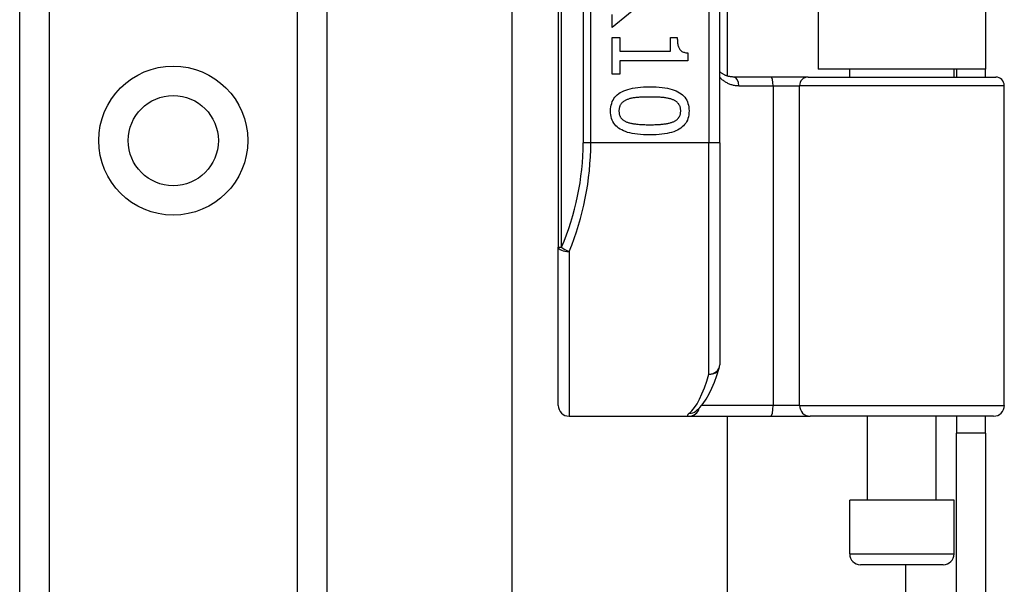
# Model space of a CAD drawing. Header units: inches. Extents: x 2.3 to 72.2, y 3.3 to 39.4.
# Tile 23 of 76: x 12.4 to 14.2, y 10.3 to 11.3. Entities that reach past the tile are written whole.
import ezdxf

# ---------------------------------------------------------------- set-up
doc = ezdxf.new("R2010")
doc.units = ezdxf.units.IN
doc.header["$MEASUREMENT"] = 0
doc.layers.add('Visible Edges(ANSI)', color=7, linetype='Continuous', lineweight=25)
doc.layers.add('Visible Tangent Edges(ANSI)', color=7, linetype='Continuous', lineweight=25)

msp = doc.modelspace()

# ---------------------------------------------------------------- linework, layer by layer
at = {"layer": 'Visible Edges(ANSI)'}
for p, q in [((12.4071, 8.7737), (12.4071, 26.1595)), ((12.9691, 26.1595), (12.9691, 8.7737)), ((13.3926, 12.7562), (13.3926, 10.874)), ((13.6879, 11.0651), (13.6879, 12.5651)), ((13.7017, 12.4432), (13.7017, 11.1871)), ((13.8681, 12.4306), (13.8681, 11.1996)), ((14.1741, 12.4306), (14.1741, 11.1996)), ((13.308, 8.3835), (13.308, 11.3802)), ((13.5512, 11.3245), (13.4912, 11.2755)), ((13.4912, 11.2755), (13.4912, 11.2993)), ((13.4912, 11.2576), (13.5053, 11.2576)), ((13.4912, 11.1904), (13.4912, 11.2576)), ((13.5053, 11.2576), (13.5053, 11.2326)), ((13.5976, 11.2576), (13.6102, 11.2576)), ((13.5976, 11.2326), (13.5976, 11.2576)), ((13.5053, 11.2326), (13.5976, 11.2326)), ((13.6294, 11.2292), (13.6294, 11.2149)), ((13.5053, 11.2149), (13.5053, 11.1904)), ((13.6294, 11.2149), (13.5053, 11.2149)), ((13.5053, 11.1904), (13.4912, 11.1904)), ((14.1741, 11.1996), (13.8681, 11.1996)), ((13.9257, 11.1852), (13.9257, 11.1996)), ((14.1166, 11.1852), (14.1166, 11.1996)), ((14.1211, 11.1996), (14.1211, 11.1852)), ((14.1741, 11.1852), (14.1741, 11.1996)), ((13.7821, 11.1852), (13.7137, 11.1852)), ((13.8496, 11.1852), (13.7821, 11.1852)), ((13.8496, 11.1852), (14.1929, 11.1852)), ((14.2086, 10.5848), (14.2086, 11.1694)), ((13.6879, 11.0651), (13.6879, 10.6588)), ((13.3926, 10.5848), (13.3926, 10.874)), ((13.4123, 10.5651), (13.6318, 10.5651)), ((13.6318, 10.5651), (13.7812, 10.5651)), ((13.644, 10.5742), (13.6445, 10.5745)), ((13.7017, 10.5651), (13.7017, 8.3835)), ((13.7812, 10.5651), (13.8536, 10.5651)), ((14.189, 10.5651), (13.8536, 10.5651)), ((13.9581, 10.4116), (13.9581, 10.5651)), ((14.0841, 10.4116), (14.0841, 10.5651)), ((14.1211, 10.5651), (14.1211, 10.5341)), ((14.1741, 10.5341), (14.1741, 10.5651)), ((14.1741, 10.5341), (14.1211, 10.5341)), ((14.1211, 10.2221), (14.1211, 10.5341)), ((14.1741, 10.5341), (14.1741, 10.2221)), ((14.1166, 10.4116), (13.9257, 10.4116)), ((13.9257, 10.3132), (13.9257, 10.4116)), ((14.1166, 10.3132), (14.1166, 10.4116)), ((14.0969, 10.2935), (13.9454, 10.2935))]:
    msp.add_line(p, q, dxfattribs=at)
at = {"layer": 'Visible Edges(ANSI)', "flags": 128}
for points in [[(13.6102, 11.2576), (13.6103, 11.2553), (13.6104, 11.2531), (13.6105, 11.251), (13.6107, 11.249), (13.6109, 11.2471), (13.6112, 11.2453), (13.6116, 11.2436), (13.612, 11.242), (13.6125, 11.2406), (13.613, 11.2392), (13.6136, 11.2379), (13.6143, 11.2367), (13.615, 11.2357), (13.6158, 11.2347), (13.6167, 11.2338), (13.6177, 11.2329), (13.6188, 11.2322), (13.6201, 11.2315), (13.6214, 11.2309), (13.6228, 11.2304), (13.6243, 11.23), (13.6259, 11.2296), (13.6276, 11.2293), (13.6294, 11.2292)], [(13.7137, 11.1852), (13.7124, 11.1852), (13.7112, 11.1853), (13.71, 11.1854), (13.7088, 11.1855), (13.7076, 11.1857), (13.7064, 11.1859), (13.7052, 11.1861), (13.7041, 11.1864), (13.7029, 11.1867), (13.7018, 11.187), (13.7007, 11.1874), (13.6996, 11.1878), (13.6985, 11.1882), (13.6975, 11.1887), (13.6964, 11.1892), (13.6954, 11.1897), (13.6944, 11.1902), (13.6934, 11.1908), (13.6925, 11.1914), (13.6915, 11.192), (13.6906, 11.1927), (13.6897, 11.1934), (13.6888, 11.1941), (13.6879, 11.1948)], [(13.4883, 11.1233), (13.4884, 11.127), (13.4888, 11.1306), (13.4894, 11.1339), (13.4903, 11.1371), (13.4914, 11.1402), (13.4927, 11.143), (13.4943, 11.1457), (13.4962, 11.1483), (13.4983, 11.1506), (13.5006, 11.1528), (13.5032, 11.1549), (13.506, 11.1567), (13.5091, 11.1584), (13.5124, 11.16), (13.516, 11.1614), (13.5199, 11.1627), (13.524, 11.1638), (13.5283, 11.1647), (13.533, 11.1656), (13.5379, 11.1662), (13.543, 11.1667), (13.5484, 11.1671), (13.5541, 11.1673), (13.56, 11.1674)], [(13.56, 11.1674), (13.5661, 11.1673), (13.5719, 11.1671), (13.5774, 11.1667), (13.5826, 11.1662), (13.5876, 11.1655), (13.5923, 11.1647), (13.5967, 11.1637), (13.6008, 11.1626), (13.6047, 11.1613), (13.6082, 11.1599), (13.6115, 11.1583), (13.6145, 11.1566), (13.6173, 11.1547), (13.6198, 11.1527), (13.6221, 11.1505), (13.6241, 11.1481), (13.6259, 11.1456), (13.6275, 11.1429), (13.6288, 11.14), (13.6299, 11.137), (13.6307, 11.1338), (13.6313, 11.1305), (13.6317, 11.127), (13.6318, 11.1233)], [(13.5184, 11.144), (13.5173, 11.1435), (13.5162, 11.143), (13.5151, 11.1425), (13.5141, 11.1419), (13.5131, 11.1413), (13.5121, 11.1407), (13.5112, 11.14), (13.5104, 11.1394), (13.5096, 11.1386), (13.5088, 11.1379), (13.5081, 11.1371), (13.5075, 11.1363), (13.5068, 11.1355), (13.5063, 11.1346), (13.5058, 11.1336), (13.5053, 11.1327), (13.5049, 11.1316), (13.5046, 11.1306), (13.5043, 11.1295), (13.504, 11.1283), (13.5038, 11.1271), (13.5037, 11.1259), (13.5036, 11.1246), (13.5036, 11.1233)], [(13.56, 11.1486), (13.5576, 11.1486), (13.5553, 11.1486), (13.553, 11.1486), (13.5508, 11.1485), (13.5487, 11.1485), (13.5467, 11.1484), (13.5447, 11.1483), (13.5428, 11.1482), (13.5409, 11.1481), (13.5391, 11.148), (13.5374, 11.1479), (13.5358, 11.1477), (13.5342, 11.1476), (13.5326, 11.1474), (13.531, 11.1472), (13.5295, 11.1469), (13.528, 11.1467), (13.5266, 11.1464), (13.5251, 11.146), (13.5237, 11.1457), (13.5224, 11.1453), (13.521, 11.1449), (13.5197, 11.1444), (13.5184, 11.144)], [(13.602, 11.1438), (13.6008, 11.1443), (13.5995, 11.1447), (13.5982, 11.1451), (13.5969, 11.1455), (13.5955, 11.1459), (13.594, 11.1462), (13.5925, 11.1465), (13.591, 11.1468), (13.5894, 11.147), (13.5877, 11.1473), (13.586, 11.1475), (13.5842, 11.1476), (13.5824, 11.1478), (13.5806, 11.1479), (13.5787, 11.1481), (13.5768, 11.1482), (13.5748, 11.1483), (13.5728, 11.1484), (13.5708, 11.1485), (13.5687, 11.1485), (13.5666, 11.1486), (13.5644, 11.1486), (13.5622, 11.1486), (13.56, 11.1486)], [(13.6165, 11.1233), (13.6165, 11.1246), (13.6164, 11.1258), (13.6163, 11.127), (13.6161, 11.1281), (13.6159, 11.1292), (13.6156, 11.1303), (13.6153, 11.1314), (13.6149, 11.1324), (13.6145, 11.1333), (13.614, 11.1342), (13.6134, 11.1351), (13.6129, 11.136), (13.6122, 11.1368), (13.6116, 11.1376), (13.6108, 11.1383), (13.61, 11.1391), (13.6092, 11.1398), (13.6083, 11.1404), (13.6074, 11.1411), (13.6064, 11.1417), (13.6054, 11.1423), (13.6043, 11.1428), (13.6032, 11.1433), (13.602, 11.1438)], [(13.5601, 11.0793), (13.5541, 11.0794), (13.5483, 11.0796), (13.5428, 11.08), (13.5376, 11.0805), (13.5326, 11.0812), (13.528, 11.082), (13.5236, 11.083), (13.5194, 11.0841), (13.5156, 11.0854), (13.512, 11.0868), (13.5087, 11.0884), (13.5057, 11.0901), (13.5029, 11.092), (13.5004, 11.094), (13.4981, 11.0962), (13.496, 11.0986), (13.4942, 11.1011), (13.4926, 11.1038), (13.4913, 11.1066), (13.4902, 11.1096), (13.4894, 11.1128), (13.4888, 11.1161), (13.4884, 11.1196), (13.4883, 11.1233)], [(13.5036, 11.1233), (13.5036, 11.122), (13.5037, 11.1208), (13.5038, 11.1197), (13.504, 11.1185), (13.5042, 11.1174), (13.5045, 11.1164), (13.5048, 11.1153), (13.5052, 11.1143), (13.5056, 11.1134), (13.5061, 11.1125), (13.5066, 11.1116), (13.5072, 11.1107), (13.5079, 11.1099), (13.5085, 11.1091), (13.5093, 11.1084), (13.5101, 11.1077), (13.5109, 11.107), (13.5118, 11.1063), (13.5127, 11.1057), (13.5137, 11.1051), (13.5147, 11.1045), (13.5158, 11.104), (13.5169, 11.1035), (13.5181, 11.103)], [(13.6318, 11.1233), (13.6317, 11.1196), (13.6313, 11.1161), (13.6307, 11.1127), (13.6298, 11.1095), (13.6287, 11.1065), (13.6273, 11.1036), (13.6257, 11.1009), (13.6238, 11.0984), (13.6217, 11.096), (13.6194, 11.0939), (13.6168, 11.0918), (13.6139, 11.09), (13.6108, 11.0883), (13.6075, 11.0867), (13.6039, 11.0853), (13.6, 11.084), (13.5959, 11.0829), (13.5915, 11.082), (13.5869, 11.0812), (13.5821, 11.0805), (13.5769, 11.08), (13.5716, 11.0796), (13.566, 11.0794), (13.5601, 11.0793)], [(13.6022, 11.1031), (13.6033, 11.1036), (13.6044, 11.1041), (13.6055, 11.1046), (13.6065, 11.1052), (13.6075, 11.1058), (13.6084, 11.1064), (13.6092, 11.107), (13.6101, 11.1077), (13.6108, 11.1084), (13.6116, 11.1092), (13.6122, 11.1099), (13.6129, 11.1107), (13.6134, 11.1116), (13.614, 11.1124), (13.6145, 11.1133), (13.6149, 11.1143), (13.6153, 11.1153), (13.6156, 11.1163), (13.6159, 11.1174), (13.6161, 11.1185), (13.6163, 11.1196), (13.6164, 11.1208), (13.6165, 11.122), (13.6165, 11.1233)], [(13.5181, 11.103), (13.5193, 11.1025), (13.5205, 11.1021), (13.5218, 11.1017), (13.5231, 11.1014), (13.5244, 11.101), (13.5258, 11.1007), (13.5273, 11.1004), (13.5288, 11.1001), (13.5304, 11.0998), (13.532, 11.0996), (13.5337, 11.0994), (13.5354, 11.0992), (13.5372, 11.099), (13.539, 11.0988), (13.5409, 11.0987), (13.5428, 11.0986), (13.5448, 11.0984), (13.5468, 11.0983), (13.5489, 11.0983), (13.5511, 11.0982), (13.5532, 11.0981), (13.5555, 11.0981), (13.5578, 11.0981), (13.5601, 11.0981)], [(13.5601, 11.0981), (13.5624, 11.0981), (13.5647, 11.0981), (13.567, 11.0981), (13.5691, 11.0982), (13.5713, 11.0983), (13.5733, 11.0983), (13.5754, 11.0984), (13.5773, 11.0986), (13.5793, 11.0987), (13.5811, 11.0988), (13.583, 11.099), (13.5847, 11.0992), (13.5864, 11.0994), (13.5881, 11.0996), (13.5897, 11.0998), (13.5913, 11.1001), (13.5928, 11.1004), (13.5943, 11.1007), (13.5957, 11.101), (13.5971, 11.1014), (13.5985, 11.1018), (13.5998, 11.1022), (13.601, 11.1026), (13.6022, 11.1031)], [(13.6445, 10.5745), (13.6514, 10.5808), (13.6576, 10.5882), (13.6632, 10.5965), (13.6685, 10.6058), (13.6734, 10.6161), (13.6782, 10.6274), (13.6827, 10.6397), (13.687, 10.6531)]]:
    msp.add_lwpolyline(points, dxfattribs=at)
at = {"layer": 'Visible Edges(ANSI)'}
msp.add_circle((12.6881, 11.069), 0.0825, dxfattribs=at)
for centre, radius, start, end in [((14.1929, 11.1694), 0.0157, 0, 90), ((13.6682, 10.6588), 0.0197, 342.9585, 0), ((13.4123, 10.5848), 0.0197, 180, 270), ((14.189, 10.5848), 0.0197, 270, 0), ((13.9454, 10.3132), 0.0197, 180, 270), ((14.0969, 10.3132), 0.0197, 270, 0)]:
    msp.add_arc(centre, radius, start, end, dxfattribs=at)
at = {"layer": 'Visible Tangent Edges(ANSI)'}
for p, q in [((12.461, 26.1595), (12.461, 8.7737)), ((12.9153, 8.7737), (12.9153, 26.1595)), ((13.3984, 10.874), (13.3984, 12.7562)), ((13.4381, 12.5651), (13.4381, 11.0651)), ((13.452, 11.0651), (13.452, 12.5651)), ((13.6682, 12.5651), (13.6682, 11.0651)), ((13.7228, 11.1694), (13.7857, 11.1694)), ((13.7857, 11.1694), (13.8339, 11.1694)), ((13.7857, 11.1694), (13.7857, 10.5848)), ((14.2086, 11.1694), (13.8339, 11.1694)), ((13.8339, 10.5848), (13.8339, 11.1694)), ((13.452, 11.0651), (13.4381, 11.0651)), ((13.6682, 11.0651), (13.452, 11.0651)), ((13.6879, 11.0651), (13.6682, 11.0651)), ((13.6682, 10.6422), (13.6682, 11.0651)), ((13.3926, 10.874), (13.3984, 10.874)), ((13.4123, 10.8662), (13.4123, 10.5651)), ((13.7857, 10.5848), (13.655, 10.5848)), ((13.8339, 10.5848), (13.7857, 10.5848)), ((13.8339, 10.5848), (14.2086, 10.5848)), ((13.9257, 10.3132), (14.1166, 10.3132)), ((14.0281, 10.2935), (14.0281, 7.7111))]:
    msp.add_line(p, q, dxfattribs=at)
at = {"layer": 'Visible Tangent Edges(ANSI)', "flags": 128}
for points in [[(13.6879, 11.1847), (13.6891, 11.1835), (13.6902, 11.1824), (13.6915, 11.1813), (13.6927, 11.1803), (13.694, 11.1793), (13.6953, 11.1783), (13.6966, 11.1774), (13.6979, 11.1766), (13.6993, 11.1757), (13.7007, 11.175), (13.7022, 11.1742), (13.7036, 11.1736), (13.7051, 11.1729), (13.7066, 11.1723), (13.7081, 11.1718), (13.7097, 11.1713), (13.7112, 11.1709), (13.7128, 11.1705), (13.7145, 11.1702), (13.7161, 11.1699), (13.7178, 11.1697), (13.7194, 11.1696), (13.7211, 11.1695), (13.7228, 11.1694)], [(13.6324, 10.5706), (13.6319, 10.5702), (13.6314, 10.5698), (13.6309, 10.5693), (13.6305, 10.569), (13.6302, 10.5686), (13.6299, 10.5682), (13.6296, 10.5679), (13.6293, 10.5676), (13.6292, 10.5673), (13.629, 10.567), (13.6289, 10.5667), (13.6289, 10.5665), (13.6289, 10.5663), (13.6289, 10.5661), (13.629, 10.5659), (13.6291, 10.5657), (13.6293, 10.5656), (13.6295, 10.5655), (13.6298, 10.5654), (13.6301, 10.5653), (13.6304, 10.5652), (13.6308, 10.5652), (13.6313, 10.5651), (13.6318, 10.5651)]]:
    msp.add_lwpolyline(points, dxfattribs=at)
at = {"layer": 'Visible Tangent Edges(ANSI)'}
msp.add_circle((12.6881, 11.069), 0.1363, dxfattribs=at)
msp.add_arc((12.9577, 11.0651), 0.4803, 336.5561, 0, dxfattribs=at)
for centre, major_axis, ratio, start_param, end_param in [((13.7137, 11.1694), (0, 0.0157), 0.580671, 4.712389, 6.283185), ((13.7821, 11.1694), (0, 0.0157), 0.225879, 4.712389, 6.283185), ((13.8496, 11.1694), (0, 0.0157), 0.998608, 0, 1.570796), ((12.9717, 11.0651), (0, 0.5), 0.96063, 4.303216, 4.712389), ((13.4123, 10.874), (-0.0197, 0), 0.39785, 0, 1.570796), ((13.4123, 10.874), (-0.0181, 0.0078), 0.369668, 0.864875, 1.72975), ((13.6682, 10.6588), (0.0197, 0), 0.845842, 4.712389, 6.283185), ((13.6682, 10.6588), (0.0188, -0.0058), 0.834757, 4.962887, 6.283185), ((13.6187, 11.0651), (0, -0.5), 0.185699, 0.148494, 0.562654), ((13.6318, 10.5848), (0, -0.0197), 0.985236, 0, 1.320384), ((13.7812, 10.5848), (0, -0.0197), 0.225879, 0, 1.570796), ((13.8536, 10.5848), (0, -0.0197), 0.998608, 4.712389, 6.283185), ((13.6324, 10.5901), (0.012, -0.0156), 0.971402, 5.610492, 6.283185)]:
    msp.add_ellipse(centre, major_axis=major_axis, ratio=ratio, start_param=start_param, end_param=end_param, dxfattribs=at)

doc.saveas('drawing.dxf')
